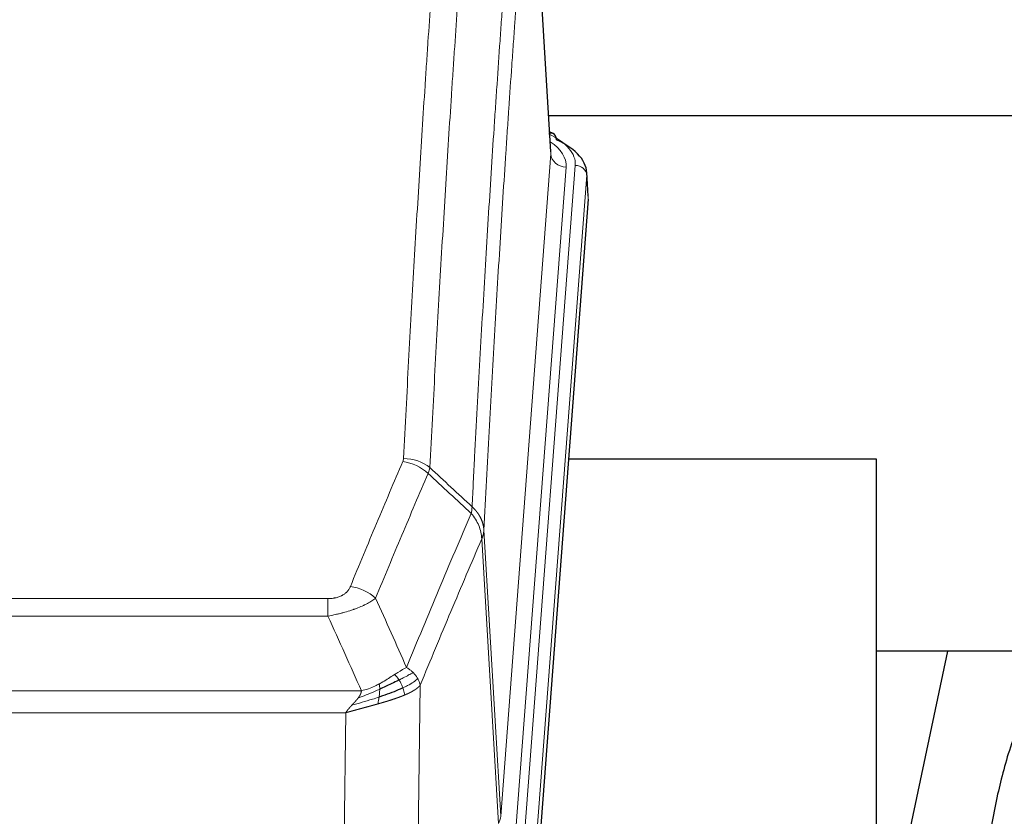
# Model space of a CAD drawing. Header units: inches. Extents: x 0 to 23760, y -13 to 16800.
# Tile 101 of 217: x 5995 to 6252, y 13975 to 14183. Entities that reach past the tile are written whole.
import ezdxf

# ---------------------------------------------------------------- set-up
doc = ezdxf.new("R2010")
doc.units = ezdxf.units.IN
doc.layers.add('254', color=7, linetype='Continuous', true_color=0xffffff)
doc.styles.add('latin_extended', font='simplex.shx')
doc.dimstyles.get("Standard").update_dxf_attribs({"dimtxt": 0.18, "dimasz": 0.18, "dimexe": 0.18, "dimexo": 0.0625, "dimgap": 0.09, "dimtad": 0, "dimtih": 1, "dimtoh": 1, "dimdec": 4, "dimzin": 0, "dimdsep": 46, "dimtxsty": 'Standard', "dimcen": 0.09, "dimadec": 0, "dimazin": 0, "dimtfac": 1, "dimtdec": 4, "dimtofl": 0, "dimtmove": 0, "dimatfit": 3, "dimfxl": 1, "dimtolj": 1, "dimtzin": 0, "dimarcsym": 0})

# ---------------------------------------------------------------- blocks, each defined once
blk = doc.blocks.new('_U15')
at = {"layer": '254', "color": 3, "linetype": 'Continuous', "lineweight": 13, "transparency": 16777216}
for p, q in [((4694.96, 13096.46), (4694.96, 14103.12)), ((5387.02, 13096.46), (4654.96, 13096.46)), ((4694.96, 12563.35), (4694.96, 12956.46)), ((8054.02, 12423.35), (4654.96, 12423.35))]:
    blk.add_line(p, q, dxfattribs=at)
at = {"layer": '254', "color": 3, "transparency": 16777216}
for points in [[(4718.3, 12956.46), (4671.63, 12956.46), (4694.96, 13096.46)], [(4671.63, 12563.35), (4718.3, 12563.35), (4694.96, 12423.35)]]:
    blk.add_solid(points, dxfattribs=at)
at = {"layer": 'Defpoints', "color": 0, "transparency": 16777216}
for p in [(4694.96, 13096.46), (5427.02, 13096.46), (8094.02, 12423.35)]:
    blk.add_point(p, dxfattribs=at)
at = {"layer": '254', "color": 2, "lineweight": 13, "transparency": 16777216, "insert": (4484.96, 13673.12), "char_height": 140, "attachment_point": 1, "rotation": 90, "style": 'latin_extended'}
blk.add_mtext('\\A1;\\C2;650', dxfattribs=at)

msp = doc.modelspace()

# ---------------------------------------------------------------- linework, layer by layer
at = {"layer": '254', "color": 110, "linetype": 'Continuous', "lineweight": 13}
for p, q in [((6133.788, 14148.037), (6128.54, 14234.627)), ((6120.722, 13975.264), (6133.788, 14148.037)), ((6137.78, 14144.61), (6124.714, 13971.837)), ((6127.061, 13971.685), (6140.172, 14145.045)), ((6143.166, 14142.475), (6130.055, 13969.115)), ((6143.546, 14136.196), (6143.166, 14142.475)), ((6116.345, 14049.941), (6120.722, 13975.264)), ((6120.141, 13973.355), (6115.789, 14047.607)), ((5870.353, 14032.06), (6075.696, 14032.06)), ((6075.696, 14027.496), (6075.696, 14032.06)), ((6075.696, 14027.496), (5870.353, 14027.496)), ((6099.746, 14009.462), (6098.789, 13933.812)), ((5861.622, 14008.017), (6084.427, 14008.017)), ((6080.314, 14002.272), (5865.735, 14002.272)), ((6079.346, 13925.777), (6080.314, 14002.272))]:
    msp.add_line(p, q, dxfattribs=at)
at = {"layer": '254', "color": 2, "linetype": 'Continuous', "lineweight": 25}
for p, q in [((6133.793, 14148.613), (6128.542, 14235.249)), ((6300.354, 14158.006), (6133.213, 14158.006)), ((6134.424, 14153.32), (6133.481, 14153.755)), ((6143.552, 14136.979), (6143.172, 14143.262)), ((6143.546, 14136.196), (6130.429, 13962.743)), ((6218.685, 14068.432), (6138.416, 14068.432)), ((6218.685, 13879.631), (6218.685, 14068.432)), ((6289.07, 14018.353), (6218.664, 14018.353)), ((6237.208, 14018.351), (6218.685, 13930.457))]:
    msp.add_line(p, q, dxfattribs=at)
at = {"layer": '254', "color": 110, "linetype": 'Continuous', "lineweight": 13}
for centre, major_axis, ratio, start_param, end_param in [((6116.153, 14145.42), (24.034, 0.016), 0.461198, 6.2480186, 7.0671317), ((6133.167, 14150.596), (1.258, 2.724), 0.6272114, 6.2831797, 6.7581181), ((6113.761, 14144.985), (24.034, 0.016), 0.461198, 6.2480186, 6.8801307), ((6137.78, 14148.158), (3.989, -0.302), 0.8864705, 3.2608937, 4.7793301), ((6140.172, 14142.384), (2.991, -0.226), 0.8864705, 0.119301, 1.6377375), ((6095.204, 14059.52), (-9.188, 3.948), 0.8056434, 4.2999866, 5.045624), ((6095.391, 14060.312), (-9.987, 0.512), 0.8285973, 3.9974013, 4.7548106), ((6081.543, 14027.058), (9.245, -3.812), 0.7933159, 1.14397, 1.886928), ((6100.696, 13975.776), (-20.038, 0.241), 0.4621297, 2.903225, 3.1123764)]:
    msp.add_ellipse(centre, major_axis=major_axis, ratio=ratio, start_param=start_param, end_param=end_param, dxfattribs=at)
at = {"layer": '254', "color": 2, "linetype": 'Continuous', "lineweight": 25}
for centre, major_axis, ratio, start_param, end_param in [((6133.167, 14150.596), (1.258, 2.724), 0.6272114, 5.3993548, 6.2831797), ((6116.153, 14142.758), (27.03, 0.194), 0.4633579, 6.2451225, 7.0642357)]:
    msp.add_ellipse(centre, major_axis=major_axis, ratio=ratio, start_param=start_param, end_param=end_param, dxfattribs=at)
at = {"layer": '254', "color": 110, "linetype": 'Continuous', "lineweight": 13}
for points, knots in [([(6095.391, 14068.601), (6095.829, 14077.18), (6096.719, 14094.098), (6097.64, 14110.54), (6098.342, 14122.693), (6098.578, 14126.714), (6099.054, 14134.697), (6099.294, 14138.659), (6100.019, 14150.454), (6100.51, 14158.195), (6101.134, 14167.72), (6101.259, 14169.617), (6101.51, 14173.396), (6101.889, 14179.04), (6102.271, 14184.614), (6103.042, 14195.668), (6104.084, 14210.158), (6105.692, 14231.142), (6106.792, 14244.632), (6107.35, 14251.252)], [0, 0, 0, 0, 0.125, 0.25, 0.25, 0.3125, 0.3125, 0.375, 0.375, 0.5, 0.5, 0.53125, 0.53125, 0.5625, 0.625, 0.625, 0.75, 0.875, 1, 1, 1, 1]), ([(6114.233, 14248.663), (6113.675, 14242.051), (6112.573, 14228.576), (6110.963, 14207.616), (6109.92, 14193.143), (6109.148, 14182.102), (6108.765, 14176.534), (6108.386, 14170.896), (6108.134, 14167.122), (6108.009, 14165.227), (6107.385, 14155.714), (6106.893, 14147.981), (6106.166, 14136.2), (6105.926, 14132.243), (6105.45, 14124.27), (6105.214, 14120.253), (6104.511, 14108.115), (6103.589, 14091.692), (6102.697, 14074.793), (6102.259, 14066.225)], [0, 0, 0, 0, 0.125, 0.25, 0.375, 0.375, 0.4375, 0.46875, 0.46875, 0.5, 0.5, 0.625, 0.625, 0.6875, 0.6875, 0.75, 0.75, 0.875, 1, 1, 1, 1]), ([(6113.256, 14056.002), (6113.312, 14057.093), (6113.367, 14058.181), (6113.48, 14060.354), (6113.648, 14063.607), (6114.044, 14071.157), (6114.387, 14077.559), (6115.08, 14090.268), (6116.021, 14106.966), (6117.479, 14131.267), (6118.483, 14146.972), (6119.057, 14155.666), (6119.121, 14156.63), (6119.249, 14158.554), (6119.442, 14161.434), (6119.893, 14168.112), (6120.285, 14173.765), (6120.613, 14178.436), (6120.679, 14179.368), (6120.811, 14181.228), (6121.009, 14184.012), (6121.474, 14190.466), (6121.877, 14195.924), (6122.689, 14206.743), (6123.786, 14220.908), (6124.914, 14234.551), (6125.485, 14241.243)], [0, 0, 0, 0, 0.015625, 0.015625, 0.03125, 0.0625, 0.125, 0.125, 0.25, 0.375, 0.5, 0.5, 0.515625, 0.515625, 0.53125, 0.5625, 0.625, 0.625, 0.640625, 0.640625, 0.65625, 0.6875, 0.75, 0.75, 0.875, 1, 1, 1, 1]), ([(6128.54, 14234.627), (6127.971, 14227.954), (6126.846, 14214.348), (6125.752, 14200.223), (6124.943, 14189.435), (6124.541, 14183.993), (6124.077, 14177.558), (6123.879, 14174.782), (6123.748, 14172.927), (6123.682, 14171.998), (6123.354, 14167.341), (6122.964, 14161.705), (6122.514, 14155.046), (6122.322, 14152.174), (6122.194, 14150.256), (6122.13, 14149.295), (6121.558, 14140.627), (6120.557, 14124.97), (6119.102, 14100.743), (6117.696, 14075.775), (6116.79, 14058.635), (6116.345, 14049.941)], [0, 0, 0, 0, 0.125, 0.25, 0.25, 0.3125, 0.34375, 0.359375, 0.359375, 0.375, 0.375, 0.4375, 0.46875, 0.484375, 0.484375, 0.5, 0.5, 0.625, 0.75, 0.875, 1, 1, 1, 1]), ([(6081.543, 14035.214), (6082.677, 14037.975), (6083.812, 14040.725), (6086.084, 14046.203), (6087.222, 14048.93), (6090.637, 14057.079), (6092.919, 14062.465), (6095.204, 14067.806)], [0, 0, 0, 0, 0.25, 0.25, 0.5, 0.5, 1, 1, 1, 1]), ([(6095.391, 14068.601), (6095.385, 14068.467), (6095.366, 14068.333), (6095.303, 14068.068), (6095.26, 14067.937), (6095.204, 14067.806)], [0, 0, 0, 0, 0.5, 0.5, 1, 1, 1, 1]), ([(6101.8, 14064.719), (6099.512, 14059.383), (6097.228, 14054.001), (6093.809, 14045.86), (6092.67, 14043.135), (6090.395, 14037.663), (6089.258, 14034.915), (6088.123, 14032.156)], [0, 0, 0, 0, 0.5, 0.5, 0.75, 0.75, 1, 1, 1, 1]), ([(6113.256, 14056.002), (6113.235, 14055.739), (6113.219, 14055.451), (6113.161, 14054.862), (6113.119, 14054.559), (6113.044, 14054.265)], [0, 0, 0, 0, 0.5, 0.5, 1, 1, 1, 1]), ([(6113.256, 14056.002), (6113.268, 14055.991), (6113.294, 14055.968), (6113.332, 14055.934), (6113.37, 14055.899), (6113.408, 14055.863), (6113.446, 14055.827), (6113.485, 14055.791), (6113.523, 14055.754), (6113.562, 14055.717), (6113.601, 14055.679), (6113.64, 14055.641), (6113.678, 14055.603), (6113.717, 14055.563), (6113.756, 14055.524), (6113.795, 14055.484), (6113.835, 14055.443), (6113.874, 14055.402), (6113.913, 14055.36), (6113.952, 14055.318), (6113.991, 14055.276), (6114.03, 14055.233), (6114.07, 14055.189), (6114.109, 14055.145), (6114.148, 14055.101), (6114.187, 14055.055), (6114.226, 14055.01), (6114.266, 14054.964), (6114.305, 14054.917), (6114.344, 14054.87), (6114.383, 14054.822), (6114.421, 14054.774), (6114.46, 14054.725), (6114.499, 14054.676), (6114.538, 14054.626), (6114.576, 14054.576), (6114.614, 14054.525), (6114.653, 14054.474), (6114.691, 14054.422), (6114.729, 14054.369), (6114.767, 14054.316), (6114.804, 14054.262), (6114.842, 14054.208), (6114.879, 14054.154), (6114.916, 14054.098), (6114.953, 14054.043), (6114.99, 14053.986), (6115.026, 14053.929), (6115.062, 14053.872), (6115.098, 14053.814), (6115.134, 14053.755), (6115.169, 14053.696), (6115.205, 14053.636), (6115.24, 14053.576), (6115.274, 14053.515), (6115.308, 14053.454), (6115.342, 14053.392), (6115.376, 14053.329), (6115.409, 14053.266), (6115.444, 14053.198), (6115.481, 14053.125), (6115.52, 14053.047), (6115.557, 14052.969), (6115.594, 14052.891), (6115.63, 14052.812), (6115.665, 14052.734), (6115.699, 14052.654), (6115.733, 14052.575), (6115.765, 14052.495), (6115.797, 14052.415), (6115.828, 14052.335), (6115.858, 14052.255), (6115.887, 14052.174), (6115.915, 14052.094), (6115.943, 14052.013), (6115.969, 14051.931), (6115.995, 14051.85), (6116.02, 14051.768), (6116.044, 14051.687), (6116.067, 14051.605), (6116.089, 14051.523), (6116.111, 14051.44), (6116.131, 14051.358), (6116.151, 14051.276), (6116.17, 14051.193), (6116.188, 14051.11), (6116.205, 14051.027), (6116.221, 14050.944), (6116.236, 14050.861), (6116.251, 14050.778), (6116.264, 14050.694), (6116.277, 14050.611), (6116.288, 14050.527), (6116.299, 14050.444), (6116.309, 14050.36), (6116.318, 14050.276), (6116.326, 14050.192), (6116.334, 14050.108), (6116.34, 14050.025), (6116.343, 14049.969), (6116.345, 14049.941)], [0, 0, 0, 0, 0.0069372, 0.0139334, 0.0209887, 0.028103, 0.0352764, 0.0425088, 0.0498003, 0.0571509, 0.0645605, 0.0720292, 0.0795569, 0.0871437, 0.0947896, 0.1024945, 0.1102584, 0.1180815, 0.1259636, 0.1339048, 0.141905, 0.1499643, 0.1580827, 0.1662601, 0.1744966, 0.1827922, 0.1911468, 0.1995605, 0.2080333, 0.2165651, 0.225156, 0.233806, 0.2425151, 0.2512832, 0.2601104, 0.2689967, 0.277942, 0.2869465, 0.29601, 0.3051325, 0.3143142, 0.3235549, 0.3328547, 0.3422136, 0.3516315, 0.3611085, 0.3706446, 0.3802398, 0.3898941, 0.3996074, 0.4093798, 0.4192113, 0.4291019, 0.4390515, 0.4490602, 0.459128, 0.4692549, 0.4794409, 0.4896859, 0.4999901, 0.5124905, 0.524991, 0.5374914, 0.5499918, 0.5624922, 0.5749926, 0.587493, 0.5999934, 0.6124937, 0.6249941, 0.6374944, 0.6499948, 0.6624951, 0.6749954, 0.6874957, 0.699996, 0.7124963, 0.7249966, 0.7374968, 0.7499971, 0.7624973, 0.7749976, 0.7874978, 0.799998, 0.8124982, 0.8249984, 0.8374986, 0.8499988, 0.8624989, 0.8749991, 0.8874992, 0.8999993, 0.9124995, 0.9249996, 0.9374997, 0.9499998, 0.9624998, 0.9749999, 0.9875, 1, 1, 1, 1]), ([(6096.19, 14014.108), (6097.588, 14017.523), (6098.987, 14020.921), (6101.79, 14027.683), (6103.192, 14031.046), (6107.406, 14041.086), (6110.222, 14047.71), (6113.044, 14054.265)], [0, 0, 0, 0, 0.25, 0.25, 0.5, 0.5, 1, 1, 1, 1]), ([(6113.044, 14054.265), (6113.452, 14053.782), (6113.825, 14053.271), (6114.484, 14052.208), (6114.769, 14051.655), (6115.241, 14050.523), (6115.426, 14049.945), (6115.69, 14048.778), (6115.768, 14048.19), (6115.789, 14047.607)], [0, 0, 0, 0, 0.25, 0.25, 0.5, 0.5, 0.75, 0.75, 1, 1, 1, 1]), ([(6116.345, 14049.941), (6116.345, 14049.934), (6116.343, 14049.908), (6116.34, 14049.851), (6116.333, 14049.759), (6116.321, 14049.633), (6116.303, 14049.471), (6116.274, 14049.273), (6116.232, 14049.041), (6116.188, 14048.842), (6116.15, 14048.688), (6116.125, 14048.592), (6116.098, 14048.498), (6116.072, 14048.406), (6116.044, 14048.317), (6116.016, 14048.23), (6115.988, 14048.144), (6115.96, 14048.061), (6115.931, 14047.98), (6115.903, 14047.902), (6115.874, 14047.825), (6115.846, 14047.75), (6115.817, 14047.678), (6115.798, 14047.63), (6115.789, 14047.607)], [0, 0, 0, 0, 0.0092499, 0.0337179, 0.073404, 0.128308, 0.1984299, 0.2837694, 0.3843264, 0.5001005, 0.5424888, 0.5838484, 0.6241794, 0.6634821, 0.7017567, 0.7390032, 0.7752221, 0.8104134, 0.8445775, 0.8777146, 0.909825, 0.9409091, 0.9709673, 1, 1, 1, 1]), ([(6115.789, 14047.607), (6113.103, 14041.374), (6110.423, 14035.079), (6106.413, 14025.543), (6105.077, 14022.348), (6102.41, 14015.929), (6101.077, 14012.703), (6099.746, 14009.462)], [0, 0, 0, 0, 0.5, 0.5, 0.75, 0.75, 1, 1, 1, 1]), ([(6081.543, 14035.214), (6081.522, 14035.163), (6081.5, 14035.112), (6081.453, 14035.01), (6081.429, 14034.959), (6081.354, 14034.808), (6081.3, 14034.708), (6081.182, 14034.51), (6081.118, 14034.413), (6080.982, 14034.22), (6080.908, 14034.124), (6080.751, 14033.937), (6080.667, 14033.844), (6080.532, 14033.707), (6080.485, 14033.662), (6080.389, 14033.573), (6080.339, 14033.528), (6080.185, 14033.397), (6080.077, 14033.313), (6079.849, 14033.15), (6079.729, 14033.071), (6079.54, 14032.958), (6079.443, 14032.903), (6079.342, 14032.849), (6079.274, 14032.814), (6079.239, 14032.797), (6079.064, 14032.711), (6078.92, 14032.648), (6078.473, 14032.471), (6078.156, 14032.371), (6077.736, 14032.272), (6077.651, 14032.253), (6077.478, 14032.218), (6077.391, 14032.202), (6077.13, 14032.158), (6076.954, 14032.134), (6076.599, 14032.096), (6076.42, 14032.083), (6076.06, 14032.064), (6075.878, 14032.06), (6075.696, 14032.06)], [0, 0, 0, 0, 0.03125, 0.03125, 0.0625, 0.0625, 0.125, 0.125, 0.1875, 0.1875, 0.25, 0.25, 0.3125, 0.3125, 0.34375, 0.34375, 0.375, 0.375, 0.4375, 0.4375, 0.5, 0.5, 0.53125, 0.546875, 0.546875, 0.5625, 0.5625, 0.625, 0.625, 0.75, 0.75, 0.78125, 0.78125, 0.8125, 0.8125, 0.875, 0.875, 0.9375, 0.9375, 1, 1, 1, 1]), ([(6088.123, 14032.156), (6087.825, 14031.923), (6087.499, 14031.692), (6086.786, 14031.235), (6086.399, 14031.008), (6085.771, 14030.672), (6085.499, 14030.532), (6085.214, 14030.394), (6085.099, 14030.339), (6085.041, 14030.311), (6084.865, 14030.229), (6084.746, 14030.174), (6084.144, 14029.903), (6083.635, 14029.692), (6082.963, 14029.436), (6082.826, 14029.386), (6082.619, 14029.31), (6082.55, 14029.285), (6082.41, 14029.235), (6082.34, 14029.211), (6081.988, 14029.088), (6081.701, 14028.992), (6080.825, 14028.711), (6080.22, 14028.533), (6079.517, 14028.344), (6079.438, 14028.323), (6079.28, 14028.282), (6079.201, 14028.261), (6078.963, 14028.2), (6078.804, 14028.16), (6078.324, 14028.042), (6078.002, 14027.967), (6077.026, 14027.75), (6076.366, 14027.617), (6075.696, 14027.496)], [0, 0, 0, 0, 0.125, 0.125, 0.25, 0.25, 0.3125, 0.328125, 0.328125, 0.34375, 0.34375, 0.375, 0.375, 0.5, 0.5, 0.53125, 0.53125, 0.546875, 0.546875, 0.5625, 0.5625, 0.625, 0.625, 0.75, 0.75, 0.765625, 0.765625, 0.78125, 0.78125, 0.8125, 0.8125, 0.875, 0.875, 1, 1, 1, 1]), ([(6096.19, 14014.108), (6095.497, 14013.781), (6094.731, 14013.315), (6093.604, 14012.595), (6093.313, 14012.407), (6093.014, 14012.213)], [0, 0, 0, 0, 0.75, 0.75, 1, 1, 1, 1]), ([(6097.897, 14012.764), (6097.774, 14012.887), (6097.646, 14013.008), (6097.314, 14013.304), (6097.103, 14013.475), (6096.661, 14013.803), (6096.43, 14013.96), (6096.19, 14014.108)], [0, 0, 0, 0, 0.25, 0.25, 0.625, 0.625, 1, 1, 1, 1]), ([(6093.014, 14012.213), (6092.865, 14012.116), (6092.714, 14012.018), (6092.099, 14011.621), (6091.62, 14011.314), (6090.626, 14010.7), (6090.111, 14010.393), (6089.404, 14009.998), (6089.225, 14009.901), (6089.045, 14009.805)], [0, 0, 0, 0, 0.125, 0.125, 0.5, 0.5, 0.875, 0.875, 1, 1, 1, 1]), ([(6094.239, 14010.833), (6094.14, 14010.988), (6094.039, 14011.136), (6093.782, 14011.48), (6093.624, 14011.664), (6093.314, 14011.979), (6093.161, 14012.111), (6093.014, 14012.213)], [0, 0, 0, 0, 0.25, 0.25, 0.625, 0.625, 1, 1, 1, 1]), ([(6097.897, 14012.764), (6097.198, 14012.381), (6096.328, 14011.909), (6094.967, 14011.203), (6094.61, 14011.02), (6094.239, 14010.833)], [0, 0, 0, 0, 0.75, 0.75, 1, 1, 1, 1]), ([(6095.225, 14008.76), (6095.194, 14008.848), (6095.161, 14008.937), (6095.027, 14009.294), (6094.914, 14009.565), (6094.665, 14010.093), (6094.528, 14010.351), (6094.337, 14010.676), (6094.288, 14010.755), (6094.239, 14010.833)], [0, 0, 0, 0, 0.125, 0.125, 0.5, 0.5, 0.875, 0.875, 1, 1, 1, 1]), ([(6099.107, 14011.175), (6098.495, 14010.591), (6097.599, 14009.983), (6096.069, 14009.168), (6095.659, 14008.963), (6095.225, 14008.76)], [0, 0, 0, 0, 0.75, 0.75, 1, 1, 1, 1]), ([(6099.107, 14011.175), (6099.068, 14011.245), (6099.028, 14011.314), (6098.86, 14011.59), (6098.721, 14011.794), (6098.418, 14012.192), (6098.254, 14012.387), (6098.018, 14012.639), (6097.958, 14012.702), (6097.897, 14012.764)], [0, 0, 0, 0, 0.125, 0.125, 0.5, 0.5, 0.875, 0.875, 1, 1, 1, 1]), ([(6099.746, 14009.462), (6099.662, 14009.896), (6099.52, 14010.329), (6099.257, 14010.895), (6099.185, 14011.036), (6099.107, 14011.175)], [0, 0, 0, 0, 0.75, 0.75, 1, 1, 1, 1]), ([(6089.195, 14008.436), (6088.738, 14008.231), (6088.274, 14008.028), (6086.403, 14007.223), (6084.967, 14006.64), (6083.556, 14006.118)], [0, 0, 0, 0, 0.25, 0.25, 1, 1, 1, 1]), ([(6089.045, 14009.805), (6088.685, 14009.613), (6088.317, 14009.428), (6086.824, 14008.724), (6085.648, 14008.282), (6084.427, 14008.017)], [0, 0, 0, 0, 0.25, 0.25, 1, 1, 1, 1]), ([(6089.027, 14006.375), (6089.039, 14006.462), (6089.05, 14006.55), (6089.095, 14006.903), (6089.124, 14007.172), (6089.168, 14007.697), (6089.183, 14007.955), (6089.193, 14008.279), (6089.195, 14008.358), (6089.195, 14008.436)], [0, 0, 0, 0, 0.125, 0.125, 0.5, 0.5, 0.875, 0.875, 1, 1, 1, 1]), ([(6089.195, 14008.436), (6089.197, 14008.591), (6089.195, 14008.738), (6089.182, 14009.082), (6089.166, 14009.265), (6089.118, 14009.578), (6089.086, 14009.707), (6089.045, 14009.805)], [0, 0, 0, 0, 0.25, 0.25, 0.625, 0.625, 1, 1, 1, 1]), ([(6095.715, 14006.914), (6095.643, 14007.275), (6095.544, 14007.734), (6095.342, 14008.409), (6095.286, 14008.583), (6095.225, 14008.76)], [0, 0, 0, 0, 0.75, 0.75, 1, 1, 1, 1]), ([(6099.746, 14009.462), (6099.74, 14009.455), (6099.729, 14009.441), (6099.711, 14009.419), (6099.692, 14009.398), (6099.674, 14009.377), (6099.655, 14009.355), (6099.637, 14009.334), (6099.618, 14009.313), (6099.598, 14009.292), (6099.579, 14009.271), (6099.56, 14009.25), (6099.54, 14009.23), (6099.52, 14009.209), (6099.5, 14009.189), (6099.48, 14009.168), (6099.46, 14009.148), (6099.44, 14009.127), (6099.419, 14009.107), (6099.399, 14009.087), (6099.378, 14009.067), (6099.357, 14009.047), (6099.336, 14009.027), (6099.314, 14009.008), (6099.293, 14008.988), (6099.272, 14008.968), (6099.25, 14008.949), (6099.228, 14008.929), (6099.206, 14008.91), (6099.184, 14008.891), (6099.162, 14008.872), (6099.14, 14008.853), (6099.118, 14008.834), (6099.095, 14008.815), (6099.073, 14008.796), (6099.05, 14008.777), (6099.028, 14008.759), (6099.005, 14008.74), (6098.982, 14008.721), (6098.959, 14008.703), (6098.936, 14008.685), (6098.912, 14008.667), (6098.889, 14008.648), (6098.866, 14008.63), (6098.842, 14008.612), (6098.819, 14008.594), (6098.795, 14008.577), (6098.771, 14008.559), (6098.748, 14008.541), (6098.724, 14008.524), (6098.7, 14008.506), (6098.676, 14008.489), (6098.652, 14008.472), (6098.628, 14008.454), (6098.603, 14008.437), (6098.579, 14008.42), (6098.555, 14008.403), (6098.53, 14008.386), (6098.506, 14008.37), (6098.482, 14008.353), (6098.457, 14008.336), (6098.433, 14008.32), (6098.408, 14008.303), (6098.383, 14008.287), (6098.359, 14008.271), (6098.334, 14008.254), (6098.309, 14008.238), (6098.284, 14008.222), (6098.26, 14008.206), (6098.235, 14008.19), (6098.21, 14008.175), (6098.185, 14008.159), (6098.16, 14008.143), (6098.135, 14008.128), (6098.11, 14008.112), (6098.085, 14008.097), (6098.06, 14008.081), (6098.035, 14008.066), (6098.01, 14008.051), (6097.985, 14008.036), (6097.96, 14008.021), (6097.935, 14008.006), (6097.91, 14007.991), (6097.885, 14007.976), (6097.86, 14007.962), (6097.834, 14007.947), (6097.809, 14007.933), (6097.784, 14007.918), (6097.759, 14007.904), (6097.734, 14007.889), (6097.709, 14007.875), (6097.684, 14007.861), (6097.659, 14007.847), (6097.634, 14007.833), (6097.609, 14007.819), (6097.584, 14007.805), (6097.559, 14007.792), (6097.534, 14007.778), (6097.509, 14007.764), (6097.484, 14007.751), (6097.459, 14007.738), (6097.435, 14007.724), (6097.41, 14007.711), (6097.385, 14007.698), (6097.36, 14007.685), (6097.336, 14007.672), (6097.311, 14007.659), (6097.286, 14007.646), (6097.262, 14007.633), (6097.237, 14007.62), (6097.212, 14007.607), (6097.188, 14007.595), (6097.164, 14007.582), (6097.139, 14007.57), (6097.115, 14007.558), (6097.091, 14007.545), (6097.066, 14007.533), (6097.042, 14007.521), (6097.018, 14007.509), (6096.994, 14007.497), (6096.97, 14007.485), (6096.946, 14007.473), (6096.922, 14007.461), (6096.898, 14007.45), (6096.874, 14007.438), (6096.851, 14007.426), (6096.827, 14007.415), (6096.803, 14007.404), (6096.78, 14007.392), (6096.756, 14007.381), (6096.733, 14007.37), (6096.71, 14007.359), (6096.686, 14007.348), (6096.663, 14007.337), (6096.64, 14007.326), (6096.617, 14007.315), (6096.594, 14007.304), (6096.571, 14007.293), (6096.548, 14007.283), (6096.526, 14007.272), (6096.503, 14007.262), (6096.48, 14007.251), (6096.458, 14007.241), (6096.436, 14007.231), (6096.413, 14007.221), (6096.391, 14007.21), (6096.369, 14007.2), (6096.347, 14007.19), (6096.325, 14007.18), (6096.303, 14007.171), (6096.281, 14007.161), (6096.26, 14007.151), (6096.238, 14007.141), (6096.217, 14007.132), (6096.195, 14007.122), (6096.174, 14007.113), (6096.153, 14007.103), (6096.132, 14007.094), (6096.111, 14007.085), (6096.09, 14007.076), (6096.069, 14007.067), (6096.049, 14007.058), (6096.028, 14007.049), (6096.008, 14007.04), (6095.987, 14007.031), (6095.967, 14007.022), (6095.947, 14007.013), (6095.927, 14007.005), (6095.907, 14006.996), (6095.887, 14006.988), (6095.868, 14006.979), (6095.848, 14006.971), (6095.829, 14006.963), (6095.81, 14006.954), (6095.79, 14006.946), (6095.771, 14006.938), (6095.752, 14006.93), (6095.734, 14006.922), (6095.721, 14006.917), (6095.715, 14006.914)], [0, 0, 0, 0, 0.0080212, 0.0160154, 0.0239827, 0.0319231, 0.0398365, 0.0477229, 0.0555824, 0.0634149, 0.0712205, 0.0789992, 0.0867509, 0.0944756, 0.1021734, 0.1098443, 0.1174881, 0.1251051, 0.1326951, 0.1402581, 0.1477942, 0.1553034, 0.1627856, 0.1702408, 0.1776691, 0.1850704, 0.1924448, 0.1997923, 0.2071128, 0.2144063, 0.2216729, 0.2289126, 0.2361253, 0.243311, 0.2504698, 0.2576016, 0.2647065, 0.2717845, 0.2788355, 0.2858595, 0.2928566, 0.2998268, 0.30677, 0.3136862, 0.3205755, 0.3274379, 0.3342733, 0.3410817, 0.3478632, 0.3546178, 0.3613454, 0.3680461, 0.3747198, 0.3813665, 0.3879863, 0.3945792, 0.4011451, 0.4076841, 0.4141961, 0.4206811, 0.4271393, 0.4335704, 0.4399746, 0.4463519, 0.4527022, 0.4590256, 0.465322, 0.4715915, 0.477834, 0.4840496, 0.4902382, 0.4963999, 0.5025346, 0.5086424, 0.5147232, 0.5207771, 0.526804, 0.532804, 0.5387771, 0.5447232, 0.5506423, 0.5565345, 0.5623997, 0.568238, 0.5740494, 0.5798338, 0.5855912, 0.5913217, 0.5970253, 0.6027019, 0.6083515, 0.6139742, 0.61957, 0.6251388, 0.6306807, 0.6361956, 0.6416836, 0.6471446, 0.6525787, 0.6579858, 0.663366, 0.6687192, 0.6740455, 0.6793448, 0.6846172, 0.6898627, 0.6950812, 0.7002727, 0.7054373, 0.710575, 0.7156857, 0.7207694, 0.7258262, 0.7308561, 0.735859, 0.740835, 0.745784, 0.7507061, 0.7556012, 0.7604694, 0.7653107, 0.7701249, 0.7749123, 0.7796727, 0.7844061, 0.7891127, 0.7937922, 0.7984448, 0.8030705, 0.8076692, 0.812241, 0.8167858, 0.8213037, 0.8257947, 0.8302587, 0.8346957, 0.8391058, 0.843489, 0.8478452, 0.8521745, 0.8564768, 0.8607522, 0.8650006, 0.8692221, 0.8734166, 0.8775842, 0.8817249, 0.8858386, 0.8899254, 0.8939852, 0.8980181, 0.902024, 0.906003, 0.909955, 0.9138802, 0.9177783, 0.9216495, 0.9254938, 0.9293111, 0.9331015, 0.936865, 0.9406015, 0.944311, 0.9479937, 0.9516493, 0.9552781, 0.9588799, 0.9624547, 0.9660026, 0.9695236, 0.9730176, 0.9764847, 0.9799249, 0.9833381, 0.9867243, 0.9900837, 0.993416, 0.9967215, 1, 1, 1, 1]), ([(6089.027, 14006.375), (6088.449, 14006.185), (6087.861, 14005.996), (6085.487, 14005.255), (6083.658, 14004.724), (6081.885, 14004.221)], [0, 0, 0, 0, 0.25, 0.25, 1, 1, 1, 1]), ([(6081.885, 14004.221), (6081.899, 14004.236), (6081.928, 14004.266), (6081.969, 14004.311), (6082.01, 14004.355), (6082.049, 14004.398), (6082.088, 14004.439), (6082.125, 14004.48), (6082.161, 14004.519), (6082.197, 14004.557), (6082.231, 14004.594), (6082.264, 14004.63), (6082.296, 14004.665), (6082.327, 14004.698), (6082.357, 14004.731), (6082.386, 14004.762), (6082.414, 14004.792), (6082.441, 14004.821), (6082.467, 14004.849), (6082.491, 14004.876), (6082.515, 14004.901), (6082.538, 14004.926), (6082.559, 14004.949), (6082.58, 14004.971), (6082.599, 14004.993), (6082.617, 14005.012), (6082.635, 14005.031), (6082.651, 14005.049), (6082.666, 14005.065), (6082.68, 14005.081), (6082.694, 14005.095), (6082.706, 14005.108), (6082.717, 14005.12), (6082.727, 14005.131), (6082.736, 14005.14), (6082.743, 14005.149), (6082.75, 14005.156), (6082.756, 14005.163), (6082.761, 14005.168), (6082.773, 14005.182), (6082.794, 14005.205), (6082.823, 14005.237), (6082.851, 14005.269), (6082.88, 14005.301), (6082.908, 14005.332), (6082.935, 14005.364), (6082.963, 14005.395), (6082.99, 14005.426), (6083.016, 14005.456), (6083.043, 14005.487), (6083.069, 14005.517), (6083.094, 14005.547), (6083.12, 14005.576), (6083.145, 14005.606), (6083.169, 14005.635), (6083.194, 14005.664), (6083.218, 14005.692), (6083.241, 14005.721), (6083.265, 14005.749), (6083.288, 14005.777), (6083.31, 14005.805), (6083.333, 14005.832), (6083.355, 14005.859), (6083.376, 14005.886), (6083.398, 14005.913), (6083.419, 14005.939), (6083.439, 14005.966), (6083.46, 14005.992), (6083.48, 14006.017), (6083.499, 14006.043), (6083.519, 14006.068), (6083.538, 14006.093), (6083.55, 14006.11), (6083.556, 14006.118)], [0, 0, 0, 0, 0.0247661, 0.0489206, 0.0724636, 0.0953949, 0.1177147, 0.1394229, 0.1605195, 0.1810045, 0.2008779, 0.2201398, 0.23879, 0.2568287, 0.2742558, 0.2910713, 0.3072753, 0.3228676, 0.3378484, 0.3522176, 0.3659752, 0.3791212, 0.3916556, 0.4035785, 0.4148897, 0.4255894, 0.4356775, 0.445154, 0.454019, 0.4622723, 0.4699141, 0.4769443, 0.4833629, 0.48917, 0.4943654, 0.4989493, 0.5029216, 0.5062824, 0.5090316, 0.5111692, 0.5284651, 0.5456049, 0.5625886, 0.5794163, 0.5960881, 0.612604, 0.6289642, 0.6451687, 0.6612176, 0.6771111, 0.6928491, 0.7084319, 0.7238594, 0.7391318, 0.7542492, 0.7692118, 0.7840195, 0.7986726, 0.8131712, 0.8275153, 0.8417051, 0.8557408, 0.8696224, 0.8833501, 0.8969241, 0.9103445, 0.9236114, 0.936725, 0.9496856, 0.9624932, 0.975148, 0.9876502, 1, 1, 1, 1]), ([(6083.556, 14006.118), (6083.564, 14006.129), (6083.58, 14006.15), (6083.604, 14006.182), (6083.627, 14006.214), (6083.65, 14006.245), (6083.673, 14006.277), (6083.695, 14006.309), (6083.717, 14006.34), (6083.739, 14006.371), (6083.76, 14006.403), (6083.781, 14006.434), (6083.802, 14006.465), (6083.822, 14006.496), (6083.842, 14006.527), (6083.862, 14006.557), (6083.881, 14006.588), (6083.9, 14006.619), (6083.919, 14006.649), (6083.937, 14006.679), (6083.955, 14006.71), (6083.973, 14006.74), (6083.99, 14006.77), (6084.007, 14006.8), (6084.024, 14006.83), (6084.04, 14006.859), (6084.056, 14006.889), (6084.072, 14006.919), (6084.087, 14006.948), (6084.102, 14006.977), (6084.117, 14007.007), (6084.131, 14007.036), (6084.145, 14007.065), (6084.159, 14007.094), (6084.172, 14007.123), (6084.185, 14007.151), (6084.198, 14007.18), (6084.21, 14007.208), (6084.222, 14007.237), (6084.234, 14007.265), (6084.245, 14007.293), (6084.257, 14007.322), (6084.267, 14007.35), (6084.278, 14007.377), (6084.288, 14007.405), (6084.297, 14007.433), (6084.307, 14007.461), (6084.316, 14007.488), (6084.325, 14007.515), (6084.333, 14007.543), (6084.341, 14007.57), (6084.349, 14007.597), (6084.356, 14007.624), (6084.363, 14007.651), (6084.37, 14007.678), (6084.376, 14007.704), (6084.382, 14007.731), (6084.388, 14007.757), (6084.394, 14007.784), (6084.399, 14007.81), (6084.403, 14007.836), (6084.408, 14007.862), (6084.412, 14007.888), (6084.416, 14007.914), (6084.419, 14007.94), (6084.422, 14007.966), (6084.425, 14007.991), (6084.426, 14008.008), (6084.427, 14008.017)], [0, 0, 0, 0, 0.0185022, 0.0368847, 0.0551481, 0.073293, 0.0913199, 0.1092294, 0.1270222, 0.1446988, 0.1622598, 0.1797059, 0.1970378, 0.2142561, 0.2313614, 0.2483544, 0.265236, 0.2820066, 0.2986672, 0.3152184, 0.331661, 0.3479958, 0.3642235, 0.380345, 0.3963611, 0.4122725, 0.4280803, 0.4437851, 0.459388, 0.4748898, 0.4902915, 0.5055939, 0.5207981, 0.535905, 0.5509156, 0.565831, 0.5806521, 0.5953801, 0.6100159, 0.6245607, 0.6390157, 0.6533819, 0.6676604, 0.6818526, 0.6959596, 0.7099825, 0.7239227, 0.7377815, 0.75156, 0.7652597, 0.7788818, 0.7924277, 0.8058989, 0.8192966, 0.8326224, 0.8458776, 0.8590638, 0.8721825, 0.8852351, 0.8982233, 0.9111485, 0.9240124, 0.9368166, 0.9495628, 0.9622525, 0.9748874, 0.9874694, 1, 1, 1, 1]), ([(6095.715, 14006.914), (6095.7, 14006.908), (6095.671, 14006.895), (6095.626, 14006.877), (6095.582, 14006.858), (6095.538, 14006.84), (6095.493, 14006.821), (6095.449, 14006.803), (6095.404, 14006.785), (6095.359, 14006.766), (6095.314, 14006.748), (6095.269, 14006.73), (6095.224, 14006.711), (6095.179, 14006.693), (6095.133, 14006.675), (6095.088, 14006.657), (6095.042, 14006.639), (6094.997, 14006.621), (6094.951, 14006.603), (6094.905, 14006.585), (6094.859, 14006.567), (6094.813, 14006.549), (6094.767, 14006.531), (6094.721, 14006.514), (6094.675, 14006.496), (6094.629, 14006.478), (6094.582, 14006.461), (6094.536, 14006.443), (6094.489, 14006.425), (6094.443, 14006.408), (6094.396, 14006.39), (6094.349, 14006.373), (6094.302, 14006.355), (6094.255, 14006.338), (6094.208, 14006.321), (6094.161, 14006.303), (6094.114, 14006.286), (6094.067, 14006.269), (6094.02, 14006.252), (6093.972, 14006.234), (6093.925, 14006.217), (6093.878, 14006.2), (6093.83, 14006.183), (6093.783, 14006.166), (6093.735, 14006.149), (6093.687, 14006.132), (6093.639, 14006.115), (6093.592, 14006.098), (6093.544, 14006.082), (6093.496, 14006.065), (6093.448, 14006.048), (6093.4, 14006.031), (6093.352, 14006.015), (6093.304, 14005.998), (6093.256, 14005.981), (6093.207, 14005.965), (6093.159, 14005.948), (6093.111, 14005.932), (6093.063, 14005.915), (6093.014, 14005.899), (6092.966, 14005.883), (6092.917, 14005.866), (6092.869, 14005.85), (6092.82, 14005.834), (6092.772, 14005.817), (6092.723, 14005.801), (6092.674, 14005.785), (6092.626, 14005.769), (6092.577, 14005.753), (6092.528, 14005.737), (6092.48, 14005.721), (6092.431, 14005.705), (6092.382, 14005.689), (6092.333, 14005.673), (6092.284, 14005.657), (6092.235, 14005.641), (6092.186, 14005.625), (6092.138, 14005.609), (6092.089, 14005.594), (6092.04, 14005.578), (6091.991, 14005.562), (6091.942, 14005.547), (6091.893, 14005.531), (6091.843, 14005.515), (6091.794, 14005.5), (6091.745, 14005.484), (6091.696, 14005.469), (6091.647, 14005.453), (6091.598, 14005.438), (6091.549, 14005.423), (6091.5, 14005.407), (6091.451, 14005.392), (6091.401, 14005.377), (6091.352, 14005.361), (6091.303, 14005.346), (6091.254, 14005.331), (6091.205, 14005.316), (6091.156, 14005.301), (6091.106, 14005.286), (6091.057, 14005.27), (6091.008, 14005.255), (6090.959, 14005.24), (6090.91, 14005.225), (6090.86, 14005.211), (6090.811, 14005.196), (6090.762, 14005.181), (6090.713, 14005.166), (6090.664, 14005.151), (6090.615, 14005.136), (6090.565, 14005.122), (6090.516, 14005.107), (6090.467, 14005.092), (6090.418, 14005.078), (6090.369, 14005.063), (6090.32, 14005.048), (6090.271, 14005.034), (6090.222, 14005.019), (6090.173, 14005.005), (6090.124, 14004.99), (6090.075, 14004.976), (6090.026, 14004.961), (6089.977, 14004.947), (6089.928, 14004.933), (6089.879, 14004.918), (6089.83, 14004.904), (6089.781, 14004.89), (6089.732, 14004.875), (6089.683, 14004.861), (6089.634, 14004.847), (6089.586, 14004.833), (6089.537, 14004.819), (6089.488, 14004.805), (6089.439, 14004.79), (6089.391, 14004.776), (6089.342, 14004.762), (6089.293, 14004.748), (6089.245, 14004.734), (6089.196, 14004.72), (6089.148, 14004.706), (6089.099, 14004.693), (6089.05, 14004.679), (6089.002, 14004.665), (6088.954, 14004.651), (6088.905, 14004.637), (6088.857, 14004.623), (6088.809, 14004.61), (6088.76, 14004.596), (6088.728, 14004.587), (6088.712, 14004.582)], [0, 0, 0, 0, 0.0076941, 0.0153765, 0.0230472, 0.0307061, 0.0383534, 0.045989, 0.0536129, 0.061225, 0.0688255, 0.0764143, 0.0839914, 0.0915567, 0.0991104, 0.1066524, 0.1141827, 0.1217013, 0.1292082, 0.1367034, 0.1441869, 0.1516588, 0.1591189, 0.1665674, 0.1740041, 0.1814292, 0.1888426, 0.1962444, 0.2036344, 0.2110128, 0.2183794, 0.2257344, 0.2330778, 0.2404094, 0.2477294, 0.2550377, 0.2623343, 0.2696193, 0.2768926, 0.2841542, 0.2914041, 0.2986424, 0.305869, 0.313084, 0.3202872, 0.3274789, 0.3346588, 0.3418271, 0.3489838, 0.3561287, 0.3632621, 0.3703837, 0.3774937, 0.3845921, 0.3916788, 0.3987539, 0.4058173, 0.412869, 0.4199092, 0.4269376, 0.4339544, 0.4409596, 0.4479532, 0.454935, 0.4619053, 0.4688639, 0.4758109, 0.4827462, 0.4896699, 0.496582, 0.5034825, 0.5103713, 0.5172485, 0.524114, 0.5309679, 0.5378102, 0.5446409, 0.55146, 0.5582674, 0.5650632, 0.5718474, 0.57862, 0.5853809, 0.5921303, 0.598868, 0.6055941, 0.6123087, 0.6190116, 0.6257029, 0.6323825, 0.6390506, 0.6457071, 0.652352, 0.6589853, 0.665607, 0.672217, 0.6788155, 0.6854024, 0.6919777, 0.6985414, 0.7050935, 0.7116341, 0.718163, 0.7246804, 0.7311862, 0.7376804, 0.744163, 0.750634, 0.7570935, 0.7635413, 0.7699776, 0.7764024, 0.7828155, 0.7892171, 0.7956072, 0.8019856, 0.8083525, 0.8147079, 0.8210516, 0.8273839, 0.8337045, 0.8400136, 0.8463112, 0.8525972, 0.8588716, 0.8651345, 0.8713859, 0.8776257, 0.8838539, 0.8900706, 0.8962758, 0.9024695, 0.9086516, 0.9148221, 0.9209812, 0.9271287, 0.9332646, 0.9393891, 0.945502, 0.9516034, 0.9576933, 0.9637717, 0.9698385, 0.9758938, 0.9819376, 0.9879699, 0.9939907, 1, 1, 1, 1]), ([(6088.712, 14004.582), (6088.745, 14004.754), (6088.785, 14004.95), (6088.866, 14005.382), (6088.909, 14005.617), (6088.977, 14006.03), (6089.002, 14006.201), (6089.027, 14006.375)], [0, 0, 0, 0, 0.375, 0.375, 0.75, 0.75, 1, 1, 1, 1]), ([(6088.712, 14004.582), (6088.69, 14004.576), (6088.647, 14004.564), (6088.582, 14004.545), (6088.517, 14004.527), (6088.452, 14004.509), (6088.387, 14004.49), (6088.322, 14004.472), (6088.257, 14004.454), (6088.192, 14004.436), (6088.126, 14004.417), (6088.061, 14004.399), (6087.996, 14004.381), (6087.931, 14004.363), (6087.866, 14004.344), (6087.801, 14004.326), (6087.735, 14004.308), (6087.67, 14004.29), (6087.605, 14004.272), (6087.54, 14004.254), (6087.474, 14004.236), (6087.409, 14004.218), (6087.344, 14004.2), (6087.279, 14004.182), (6087.213, 14004.164), (6087.148, 14004.146), (6087.083, 14004.128), (6087.018, 14004.11), (6086.953, 14004.092), (6086.887, 14004.074), (6086.822, 14004.056), (6086.757, 14004.038), (6086.692, 14004.02), (6086.626, 14004.002), (6086.561, 14003.985), (6086.496, 14003.967), (6086.431, 14003.949), (6086.366, 14003.931), (6086.301, 14003.913), (6086.236, 14003.896), (6086.17, 14003.878), (6086.105, 14003.86), (6086.04, 14003.842), (6085.975, 14003.825), (6085.91, 14003.807), (6085.845, 14003.789), (6085.78, 14003.772), (6085.715, 14003.754), (6085.65, 14003.737), (6085.586, 14003.719), (6085.521, 14003.701), (6085.456, 14003.684), (6085.391, 14003.666), (6085.326, 14003.649), (6085.261, 14003.631), (6085.197, 14003.614), (6085.132, 14003.596), (6085.067, 14003.579), (6085.003, 14003.561), (6084.938, 14003.544), (6084.874, 14003.526), (6084.809, 14003.509), (6084.745, 14003.491), (6084.68, 14003.474), (6084.616, 14003.456), (6084.551, 14003.439), (6084.487, 14003.422), (6084.423, 14003.404), (6084.359, 14003.387), (6084.295, 14003.369), (6084.23, 14003.352), (6084.166, 14003.335), (6084.102, 14003.317), (6084.038, 14003.3), (6083.974, 14003.283), (6083.91, 14003.265), (6083.847, 14003.248), (6083.783, 14003.231), (6083.719, 14003.214), (6083.655, 14003.196), (6083.592, 14003.179), (6083.528, 14003.162), (6083.465, 14003.145), (6083.401, 14003.127), (6083.338, 14003.11), (6083.274, 14003.093), (6083.211, 14003.076), (6083.148, 14003.059), (6083.085, 14003.041), (6083.021, 14003.024), (6082.958, 14003.007), (6082.895, 14002.99), (6082.832, 14002.973), (6082.77, 14002.955), (6082.707, 14002.938), (6082.644, 14002.921), (6082.581, 14002.904), (6082.519, 14002.887), (6082.456, 14002.87), (6082.394, 14002.853), (6082.331, 14002.836), (6082.269, 14002.818), (6082.207, 14002.801), (6082.144, 14002.784), (6082.082, 14002.767), (6082.02, 14002.75), (6081.958, 14002.733), (6081.896, 14002.716), (6081.835, 14002.699), (6081.773, 14002.682), (6081.711, 14002.665), (6081.65, 14002.648), (6081.588, 14002.63), (6081.527, 14002.613), (6081.465, 14002.596), (6081.404, 14002.579), (6081.343, 14002.562), (6081.281, 14002.545), (6081.22, 14002.528), (6081.159, 14002.511), (6081.098, 14002.494), (6081.038, 14002.477), (6080.977, 14002.46), (6080.916, 14002.443), (6080.856, 14002.426), (6080.795, 14002.409), (6080.735, 14002.392), (6080.675, 14002.375), (6080.614, 14002.358), (6080.554, 14002.341), (6080.494, 14002.324), (6080.434, 14002.307), (6080.374, 14002.29), (6080.334, 14002.278), (6080.314, 14002.272)], [0, 0, 0, 0, 0.0081592, 0.0163092, 0.0244501, 0.0325819, 0.0407045, 0.0488181, 0.0569225, 0.0650178, 0.0731041, 0.0811812, 0.0892493, 0.0973083, 0.1053581, 0.113399, 0.1214307, 0.1294534, 0.137467, 0.1454716, 0.1534671, 0.1614536, 0.169431, 0.1773994, 0.1853588, 0.1933091, 0.2012504, 0.2091827, 0.217106, 0.2250203, 0.2329256, 0.2408219, 0.2487092, 0.2565875, 0.2644568, 0.2723172, 0.2801686, 0.288011, 0.2958444, 0.303669, 0.3114845, 0.3192911, 0.3270888, 0.3348775, 0.3426574, 0.3504282, 0.3581902, 0.3659433, 0.3736874, 0.3814227, 0.389149, 0.3968665, 0.4045751, 0.4122748, 0.4199656, 0.4276476, 0.4353206, 0.4429849, 0.4506403, 0.4582868, 0.4659245, 0.4735534, 0.4811734, 0.4887846, 0.496387, 0.5039805, 0.5115653, 0.5191413, 0.5267084, 0.5342668, 0.5418164, 0.5493572, 0.5568893, 0.5644125, 0.5719271, 0.5794328, 0.5869298, 0.5944181, 0.6018976, 0.6093684, 0.6168305, 0.6242839, 0.6317285, 0.6391644, 0.6465917, 0.6540102, 0.6614201, 0.6688212, 0.6762137, 0.6835975, 0.6909727, 0.6983392, 0.705697, 0.7130462, 0.7203868, 0.7277187, 0.735042, 0.7423567, 0.7496628, 0.7569603, 0.7642491, 0.7715294, 0.7788011, 0.7860642, 0.7933187, 0.8005646, 0.807802, 0.8150309, 0.8222512, 0.8294629, 0.8366661, 0.8438608, 0.851047, 0.8582246, 0.8653938, 0.8725544, 0.8797065, 0.8868502, 0.8939854, 0.9011121, 0.9082303, 0.9153401, 0.9224414, 0.9295343, 0.9366187, 0.9436947, 0.9507623, 0.9578214, 0.9648722, 0.9719145, 0.9789485, 0.985974, 0.9929912, 1, 1, 1, 1]), ([(6080.314, 14002.272), (6080.32, 14002.281), (6080.33, 14002.298), (6080.347, 14002.324), (6080.363, 14002.351), (6080.38, 14002.377), (6080.398, 14002.404), (6080.416, 14002.431), (6080.434, 14002.458), (6080.452, 14002.486), (6080.471, 14002.514), (6080.491, 14002.542), (6080.511, 14002.57), (6080.531, 14002.599), (6080.551, 14002.628), (6080.572, 14002.657), (6080.594, 14002.687), (6080.616, 14002.717), (6080.638, 14002.747), (6080.66, 14002.777), (6080.683, 14002.808), (6080.707, 14002.839), (6080.73, 14002.87), (6080.754, 14002.902), (6080.779, 14002.933), (6080.804, 14002.965), (6080.829, 14002.998), (6080.855, 14003.03), (6080.881, 14003.063), (6080.908, 14003.096), (6080.934, 14003.13), (6080.962, 14003.164), (6080.989, 14003.198), (6081.017, 14003.232), (6081.046, 14003.267), (6081.075, 14003.301), (6081.104, 14003.337), (6081.134, 14003.372), (6081.164, 14003.408), (6081.194, 14003.444), (6081.225, 14003.48), (6081.256, 14003.516), (6081.288, 14003.553), (6081.32, 14003.59), (6081.352, 14003.628), (6081.385, 14003.665), (6081.418, 14003.703), (6081.452, 14003.741), (6081.486, 14003.78), (6081.52, 14003.818), (6081.555, 14003.857), (6081.59, 14003.897), (6081.625, 14003.936), (6081.661, 14003.976), (6081.698, 14004.016), (6081.734, 14004.057), (6081.772, 14004.097), (6081.809, 14004.138), (6081.847, 14004.179), (6081.872, 14004.207), (6081.885, 14004.221)], [0, 0, 0, 0, 0.0121901, 0.0245516, 0.0370849, 0.0497905, 0.0626689, 0.0757204, 0.0889455, 0.1023447, 0.1159182, 0.1296666, 0.14359, 0.1576889, 0.1719636, 0.1864145, 0.2010418, 0.2158458, 0.2308268, 0.2459852, 0.261321, 0.2768347, 0.2925265, 0.3083966, 0.3244452, 0.3406727, 0.357079, 0.3736646, 0.3904296, 0.4073742, 0.4244986, 0.4418029, 0.4592875, 0.4769523, 0.4947976, 0.5128236, 0.5310305, 0.5494183, 0.5679872, 0.5867374, 0.605669, 0.6247822, 0.644077, 0.6635537, 0.6832123, 0.7030529, 0.7230758, 0.7432809, 0.7636685, 0.7842385, 0.8049912, 0.8259267, 0.8470449, 0.8683461, 0.8898303, 0.9114976, 0.9333482, 0.955382, 0.9775993, 1, 1, 1, 1])]:
    msp.add_open_spline(points, degree=3, knots=knots, dxfattribs=at)
for points in [[(6102.259, 14066.225), (6102.218, 14065.981), (6102.101, 14065.486), (6101.913, 14064.977), (6101.8, 14064.719)], [(6113.044, 14054.265), (6109.297, 14057.751), (6105.549, 14061.236), (6101.8, 14064.719)], [(6102.259, 14066.225), (6105.925, 14062.818), (6109.591, 14059.411), (6113.256, 14056.002)], [(6088.123, 14032.156), (6090.827, 14026.146), (6093.516, 14020.13), (6096.19, 14014.108)], [(6084.427, 14008.017), (6081.534, 14014.517), (6078.624, 14021.01), (6075.696, 14027.496)]]:
    msp.add_open_spline(points, degree=3, dxfattribs=at)
at = {"layer": '254', "color": 2, "linetype": 'Continuous', "lineweight": 25}
for points, knots in [([(6266.47, 14018.383), (6265.336, 14016.877), (6259.387, 14008.354), (6253.813, 13995.21), (6249.934, 13980.252), (6247.512, 13966.369), (6245.505, 13951.14), (6243.533, 13932.637), (6241.902, 13914.354), (6240.615, 13897.986), (6239.813, 13888.846), (6239.517, 13885.328)], [0, 0, 0, 0, 0.0321271, 0.1811391, 0.2945987, 0.4244837, 0.5723167, 0.6990076, 0.8399552, 0.939366, 1, 1, 1, 1]), ([(6094.239, 14010.833), (6094.053, 14010.739), (6093.864, 14010.644), (6093.092, 14010.26), (6092.482, 14009.962), (6091.212, 14009.357), (6090.553, 14009.05), (6089.651, 14008.64), (6089.424, 14008.538), (6089.195, 14008.436)], [0, 0, 0, 0, 0.125, 0.125, 0.5, 0.5, 0.875, 0.875, 1, 1, 1, 1]), ([(6095.225, 14008.76), (6095.007, 14008.658), (6094.783, 14008.556), (6093.865, 14008.15), (6093.124, 14007.847), (6091.559, 14007.249), (6090.736, 14006.953), (6089.602, 14006.567), (6089.316, 14006.471), (6089.027, 14006.375)], [0, 0, 0, 0, 0.125, 0.125, 0.5, 0.5, 0.875, 0.875, 1, 1, 1, 1])]:
    msp.add_open_spline(points, degree=3, knots=knots, dxfattribs=at)

# ---------------------------------------------------------------- dimensions: what is measured, and where the dimension line sits
at = {"layer": '254', "color": 2, "linetype": 'Continuous', "lineweight": 13}
dim = msp.add_linear_dim(base=(4694.963, 13096.455), p1=(8094.024, 12423.353), p2=(5427.024, 13096.455), angle=90, text='\\C2;650', dimstyle='Standard', override={"dimscale": 40, "dimtxt": 3.5, "dimasz": 3.5, "dimexe": 1, "dimexo": 1, "dimgap": 1.75, "dimtad": 1, "dimtih": 0, "dimtoh": 0, "dimdec": 2, "dimlfac": 0.025, "dimzin": 8, "dimdsep": 46, "dimlunit": 2, "dimpost": '', "dimtxsty": 'latin_extended', "dimsah": 1, "dimse1": 0, "dimse2": 0, "dimsd1": 0, "dimsd2": 0, "dimclrd": 3, "dimclre": 3, "dimclrt": 2, "dimtol": 0, "dimtm": -0.1, "dimtfac": 0.714286, "dimtdec": 3, "dimtofl": 1, "dimtmove": 0, "dimtzin": 8, "dimlwd": 13, "dimlwe": 13}, dxfattribs=at)
dim.commit()
dim.dimension.update_dxf_attribs({"geometry": '_U15', "text_midpoint": (4694.963, 13853.122), "dimtype": 160})

doc.saveas('drawing.dxf')
